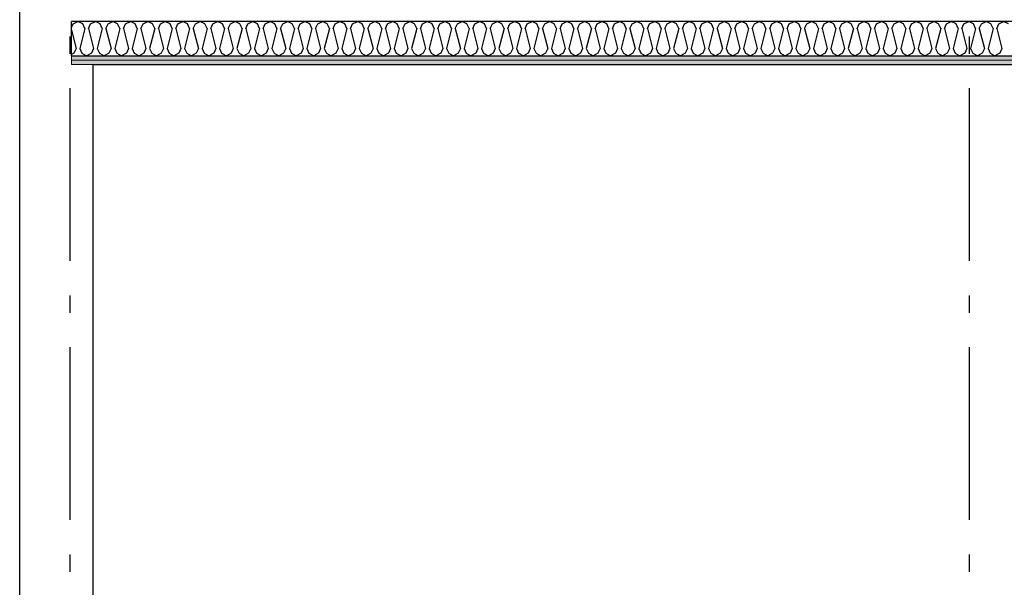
# Model space of a CAD drawing. Header units: millimetres. Extents: x -117798 to 93698, y -182207 to 252400.
# Tile 16 of 222: x -77818 to -74967, y -29961 to -28317. Entities that reach past the tile are written whole.
import ezdxf
from ezdxf.enums import TextEntityAlignment as Align

# ---------------------------------------------------------------- set-up
doc = ezdxf.new("R2010")
doc.units = ezdxf.units.MM
doc.header["$LTSCALE"] = 0.5
doc.header["$MEASUREMENT"] = 0
doc.linetypes.add('Akselinje', pattern=[1500, 1000, -200, 100, -200])
doc.linetypes.add('PLINE', pattern=[0])
doc.layers.add('236- Innvendig kledning og overflate(Nye konstruksjoner)', color=7, linetype='Continuous', lineweight=0)
for name, color, linetype in [('242- Ikke-bærende innervegger (Skravur)(Nye konstruksjoner)', 7, 'Continuous'), ('242- Ikke-bærende innervegger(Nye konstruksjoner)', 7, 'Continuous'), ('256- Faste himlinger og overflatebehandling(Nye konstruksjoner)', 7, 'Continuous'), ('261- Primærkonstruksjon (tak)', 7, 'Continuous'), ('82-- Modullinjer', 7, 'Continuous')]:
    doc.layers.add(name, color=color, linetype=linetype)
doc.styles.add('GENERATED_STYLE_4', font='arial.ttf')
pattern_1 = [(0, (0, 0), (0, 86.60254), [0, -50]), (0, (25, 43.3), (0, 86.60254), [0, -50])]

# ---------------------------------------------------------------- blocks, each defined once
blk = doc.blocks.new('*X575')
at = {"layer": '242- Ikke-bærende innervegger (Skravur)(Nye konstruksjoner)', "linetype": 'PLINE'}
for p, q in [((-77668.2, -28339.1), (-77663.3, -28328.5)), ((-77663.3, -28328.5), (-77649.5, -28321.9)), ((-77635.7, -28328.5), (-77649.5, -28321.9)), ((-77629.5, -28342), (-77644.2, -28400.7)), ((-77629.5, -28342), (-77635.7, -28328.5)), ((-77618.9, -28342), (-77612.7, -28328.5)), ((-77618.9, -28342), (-77604.2, -28400.7)), ((-77612.7, -28328.5), (-77598.9, -28321.9)), ((-77585.1, -28328.5), (-77598.9, -28321.9)), ((-77578.9, -28342), (-77593.6, -28400.7)), ((-77578.9, -28342), (-77585.1, -28328.5)), ((-77568.3, -28342), (-77562.1, -28328.5)), ((-77568.3, -28342), (-77553.6, -28400.7)), ((-77562.1, -28328.5), (-77548.3, -28321.9)), ((-77534.5, -28328.5), (-77548.3, -28321.9)), ((-77528.3, -28342), (-77543, -28400.7)), ((-77528.3, -28342), (-77534.5, -28328.5)), ((-77517.7, -28342), (-77511.5, -28328.5)), ((-77517.7, -28342), (-77503, -28400.7)), ((-77511.5, -28328.5), (-77497.7, -28321.9)), ((-77483.9, -28328.5), (-77497.7, -28321.9)), ((-77477.7, -28342), (-77492.4, -28400.7)), ((-77477.7, -28342), (-77483.9, -28328.5)), ((-77467.1, -28342), (-77461, -28328.5)), ((-77467.1, -28342), (-77452.5, -28400.7)), ((-77461, -28328.5), (-77447.1, -28321.9)), ((-77433.3, -28328.5), (-77447.1, -28321.9)), ((-77427.2, -28342), (-77441.8, -28400.7)), ((-77427.2, -28342), (-77433.3, -28328.5)), ((-77416.5, -28342), (-77410.4, -28328.5)), ((-77416.5, -28342), (-77401.9, -28400.7)), ((-77410.4, -28328.5), (-77396.6, -28321.9)), ((-77382.7, -28328.5), (-77396.6, -28321.9)), ((-77376.6, -28342), (-77391.2, -28400.7)), ((-77376.6, -28342), (-77382.7, -28328.5)), ((-77365.9, -28342), (-77359.8, -28328.5)), ((-77365.9, -28342), (-77351.3, -28400.7)), ((-77359.8, -28328.5), (-77346, -28321.9)), ((-77332.2, -28328.5), (-77346, -28321.9)), ((-77326, -28342), (-77340.7, -28400.7)), ((-77326, -28342), (-77332.2, -28328.5)), ((-77315.4, -28342), (-77309.2, -28328.5)), ((-77315.4, -28342), (-77300.7, -28400.7)), ((-77309.2, -28328.5), (-77295.4, -28321.9)), ((-77281.6, -28328.5), (-77295.4, -28321.9)), ((-77275.4, -28342), (-77290.1, -28400.7)), ((-77275.4, -28342), (-77281.6, -28328.5)), ((-77264.8, -28342), (-77258.6, -28328.5)), ((-77264.8, -28342), (-77250.1, -28400.7)), ((-77258.6, -28328.5), (-77244.8, -28321.9)), ((-77231, -28328.5), (-77244.8, -28321.9)), ((-77224.8, -28342), (-77239.5, -28400.7)), ((-77224.8, -28342), (-77231, -28328.5)), ((-77214.2, -28342), (-77208, -28328.5)), ((-77214.2, -28342), (-77199.5, -28400.7)), ((-77208, -28328.5), (-77194.2, -28321.9)), ((-77180.4, -28328.5), (-77194.2, -28321.9)), ((-77174.2, -28342), (-77188.9, -28400.7)), ((-77174.2, -28342), (-77180.4, -28328.5)), ((-77163.6, -28342), (-77157.4, -28328.5)), ((-77163.6, -28342), (-77148.9, -28400.7)), ((-77157.4, -28328.5), (-77143.6, -28321.9)), ((-77129.8, -28328.5), (-77143.6, -28321.9)), ((-77123.6, -28342), (-77138.3, -28400.7)), ((-77123.6, -28342), (-77129.8, -28328.5)), ((-77113, -28342), (-77106.9, -28328.5)), ((-77113, -28342), (-77098.4, -28400.7)), ((-77106.9, -28328.5), (-77093, -28321.9)), ((-77079.2, -28328.5), (-77093, -28321.9)), ((-77073.1, -28342), (-77087.7, -28400.7)), ((-77073.1, -28342), (-77079.2, -28328.5)), ((-77062.4, -28342), (-77056.3, -28328.5)), ((-77062.4, -28342), (-77047.8, -28400.7)), ((-77056.3, -28328.5), (-77042.5, -28321.9)), ((-77028.6, -28328.5), (-77042.5, -28321.9)), ((-77022.5, -28342), (-77037.1, -28400.7)), ((-77022.5, -28342), (-77028.6, -28328.5)), ((-77011.8, -28342), (-77005.7, -28328.5)), ((-77011.8, -28342), (-76997.2, -28400.7)), ((-77005.7, -28328.5), (-76991.9, -28321.9)), ((-76978.1, -28328.5), (-76991.9, -28321.9)), ((-76971.9, -28342), (-76986.6, -28400.7)), ((-76971.9, -28342), (-76978.1, -28328.5)), ((-76961.3, -28342), (-76955.1, -28328.5)), ((-76961.3, -28342), (-76946.6, -28400.7)), ((-76955.1, -28328.5), (-76941.3, -28321.9)), ((-76927.5, -28328.5), (-76941.3, -28321.9)), ((-76921.3, -28342), (-76936, -28400.7)), ((-76921.3, -28342), (-76927.5, -28328.5)), ((-76910.7, -28342), (-76904.5, -28328.5)), ((-76910.7, -28342), (-76896, -28400.7)), ((-76904.5, -28328.5), (-76890.7, -28321.9)), ((-76876.9, -28328.5), (-76890.7, -28321.9)), ((-76870.7, -28342), (-76885.4, -28400.7)), ((-76870.7, -28342), (-76876.9, -28328.5)), ((-76860.1, -28342), (-76853.9, -28328.5)), ((-76860.1, -28342), (-76845.4, -28400.7)), ((-76853.9, -28328.5), (-76840.1, -28321.9)), ((-76826.3, -28328.5), (-76840.1, -28321.9)), ((-76820.1, -28342), (-76834.8, -28400.7)), ((-76820.1, -28342), (-76826.3, -28328.5)), ((-76809.5, -28342), (-76803.3, -28328.5)), ((-76809.5, -28342), (-76794.8, -28400.7)), ((-76803.3, -28328.5), (-76789.5, -28321.9)), ((-76775.7, -28328.5), (-76789.5, -28321.9)), ((-76769.5, -28342), (-76784.2, -28400.7)), ((-76769.5, -28342), (-76775.7, -28328.5)), ((-76758.9, -28342), (-76752.8, -28328.5)), ((-76758.9, -28342), (-76744.3, -28400.7)), ((-76752.8, -28328.5), (-76738.9, -28321.9)), ((-76725.1, -28328.5), (-76738.9, -28321.9)), ((-76719, -28342), (-76733.6, -28400.7)), ((-76719, -28342), (-76725.1, -28328.5)), ((-76708.3, -28342), (-76702.2, -28328.5)), ((-76708.3, -28342), (-76693.7, -28400.7)), ((-76702.2, -28328.5), (-76688.4, -28321.9)), ((-76674.5, -28328.5), (-76688.4, -28321.9)), ((-76668.4, -28342), (-76683, -28400.7)), ((-76668.4, -28342), (-76674.5, -28328.5)), ((-76657.7, -28342), (-76651.6, -28328.5)), ((-76657.7, -28342), (-76643.1, -28400.7)), ((-76651.6, -28328.5), (-76637.8, -28321.9)), ((-76624, -28328.5), (-76637.8, -28321.9)), ((-76617.8, -28342), (-76632.5, -28400.7)), ((-76617.8, -28342), (-76624, -28328.5)), ((-76607.2, -28342), (-76601, -28328.5)), ((-76607.2, -28342), (-76592.5, -28400.7)), ((-76601, -28328.5), (-76587.2, -28321.9)), ((-76573.4, -28328.5), (-76587.2, -28321.9)), ((-76567.2, -28342), (-76581.9, -28400.7)), ((-76567.2, -28342), (-76573.4, -28328.5)), ((-76556.6, -28342), (-76550.4, -28328.5)), ((-76556.6, -28342), (-76541.9, -28400.7)), ((-76550.4, -28328.5), (-76536.6, -28321.9)), ((-76522.8, -28328.5), (-76536.6, -28321.9)), ((-76516.6, -28342), (-76531.3, -28400.7)), ((-76516.6, -28342), (-76522.8, -28328.5)), ((-76506, -28342), (-76499.8, -28328.5)), ((-76506, -28342), (-76491.3, -28400.7)), ((-76499.8, -28328.5), (-76486, -28321.9)), ((-76472.2, -28328.5), (-76486, -28321.9)), ((-76466, -28342), (-76480.7, -28400.7)), ((-76466, -28342), (-76472.2, -28328.5)), ((-76455.4, -28342), (-76449.2, -28328.5)), ((-76455.4, -28342), (-76440.7, -28400.7)), ((-76449.2, -28328.5), (-76435.4, -28321.9)), ((-76421.6, -28328.5), (-76435.4, -28321.9)), ((-76415.4, -28342), (-76430.1, -28400.7)), ((-76415.4, -28342), (-76421.6, -28328.5)), ((-76404.8, -28342), (-76398.7, -28328.5)), ((-76404.8, -28342), (-76390.2, -28400.7)), ((-76398.7, -28328.5), (-76384.8, -28321.9)), ((-76371, -28328.5), (-76384.8, -28321.9)), ((-76364.9, -28342), (-76379.5, -28400.7)), ((-76364.9, -28342), (-76371, -28328.5)), ((-76354.2, -28342), (-76348.1, -28328.5)), ((-76354.2, -28342), (-76339.6, -28400.7)), ((-76348.1, -28328.5), (-76334.3, -28321.9)), ((-76320.4, -28328.5), (-76334.3, -28321.9)), ((-76314.3, -28342), (-76328.9, -28400.7)), ((-76314.3, -28342), (-76320.4, -28328.5)), ((-76303.6, -28342), (-76297.5, -28328.5)), ((-76303.6, -28342), (-76289, -28400.7)), ((-76297.5, -28328.5), (-76283.7, -28321.9)), ((-76269.8, -28328.5), (-76283.7, -28321.9)), ((-76263.7, -28342), (-76278.4, -28400.7)), ((-76263.7, -28342), (-76269.8, -28328.5)), ((-76253.1, -28342), (-76246.9, -28328.5)), ((-76253.1, -28342), (-76238.4, -28400.7)), ((-76246.9, -28328.5), (-76233.1, -28321.9)), ((-76219.3, -28328.5), (-76233.1, -28321.9)), ((-76213.1, -28342), (-76227.8, -28400.7)), ((-76213.1, -28342), (-76219.3, -28328.5)), ((-76202.5, -28342), (-76196.3, -28328.5)), ((-76202.5, -28342), (-76187.8, -28400.7)), ((-76196.3, -28328.5), (-76182.5, -28321.9)), ((-76168.7, -28328.5), (-76182.5, -28321.9)), ((-76162.5, -28342), (-76177.2, -28400.7)), ((-76162.5, -28342), (-76168.7, -28328.5)), ((-76151.9, -28342), (-76145.7, -28328.5)), ((-76151.9, -28342), (-76137.2, -28400.7)), ((-76145.7, -28328.5), (-76131.9, -28321.9)), ((-76118.1, -28328.5), (-76131.9, -28321.9)), ((-76111.9, -28342), (-76126.6, -28400.7)), ((-76111.9, -28342), (-76118.1, -28328.5)), ((-76101.3, -28342), (-76095.1, -28328.5)), ((-76101.3, -28342), (-76086.6, -28400.7)), ((-76095.1, -28328.5), (-76081.3, -28321.9)), ((-76067.5, -28328.5), (-76081.3, -28321.9)), ((-76061.3, -28342), (-76076, -28400.7)), ((-76061.3, -28342), (-76067.5, -28328.5)), ((-76050.7, -28342), (-76044.5, -28328.5)), ((-76050.7, -28342), (-76036, -28400.7)), ((-76044.5, -28328.5), (-76030.7, -28321.9)), ((-76016.9, -28328.5), (-76030.7, -28321.9)), ((-76010.8, -28342), (-76025.4, -28400.7)), ((-76010.8, -28342), (-76016.9, -28328.5)), ((-76000.1, -28342), (-75994, -28328.5)), ((-76000.1, -28342), (-75985.5, -28400.7)), ((-75994, -28328.5), (-75980.1, -28321.9)), ((-75966.3, -28328.5), (-75980.1, -28321.9)), ((-75960.2, -28342), (-75974.8, -28400.7)), ((-75960.2, -28342), (-75966.3, -28328.5)), ((-75949.5, -28342), (-75943.4, -28328.5)), ((-75949.5, -28342), (-75934.9, -28400.7)), ((-75943.4, -28328.5), (-75929.6, -28321.9)), ((-75915.7, -28328.5), (-75929.6, -28321.9)), ((-75909.6, -28342), (-75924.2, -28400.7)), ((-75909.6, -28342), (-75915.7, -28328.5)), ((-75899, -28342), (-75892.8, -28328.5)), ((-75899, -28342), (-75884.3, -28400.7)), ((-75892.8, -28328.5), (-75879, -28321.9)), ((-75865.2, -28328.5), (-75879, -28321.9)), ((-75859, -28342), (-75873.7, -28400.7)), ((-75859, -28342), (-75865.2, -28328.5)), ((-75848.4, -28342), (-75842.2, -28328.5)), ((-75848.4, -28342), (-75833.7, -28400.7)), ((-75842.2, -28328.5), (-75828.4, -28321.9)), ((-75814.6, -28328.5), (-75828.4, -28321.9)), ((-75808.4, -28342), (-75823.1, -28400.7)), ((-75808.4, -28342), (-75814.6, -28328.5)), ((-75797.8, -28342), (-75791.6, -28328.5)), ((-75797.8, -28342), (-75783.1, -28400.7)), ((-75791.6, -28328.5), (-75777.8, -28321.9)), ((-75764, -28328.5), (-75777.8, -28321.9)), ((-75757.8, -28342), (-75772.5, -28400.7)), ((-75757.8, -28342), (-75764, -28328.5)), ((-75747.2, -28342), (-75741, -28328.5)), ((-75747.2, -28342), (-75732.5, -28400.7)), ((-75741, -28328.5), (-75727.2, -28321.9)), ((-75713.4, -28328.5), (-75727.2, -28321.9)), ((-75707.2, -28342), (-75721.9, -28400.7)), ((-75707.2, -28342), (-75713.4, -28328.5)), ((-75696.6, -28342), (-75690.4, -28328.5)), ((-75696.6, -28342), (-75681.9, -28400.7)), ((-75690.4, -28328.5), (-75676.6, -28321.9)), ((-75662.8, -28328.5), (-75676.6, -28321.9)), ((-75656.7, -28342), (-75671.3, -28400.7)), ((-75656.7, -28342), (-75662.8, -28328.5)), ((-75646, -28342), (-75639.9, -28328.5)), ((-75646, -28342), (-75631.4, -28400.7)), ((-75639.9, -28328.5), (-75626, -28321.9)), ((-75612.2, -28328.5), (-75626, -28321.9)), ((-75606.1, -28342), (-75620.7, -28400.7)), ((-75606.1, -28342), (-75612.2, -28328.5)), ((-75595.4, -28342), (-75589.3, -28328.5)), ((-75595.4, -28342), (-75580.8, -28400.7)), ((-75589.3, -28328.5), (-75575.5, -28321.9)), ((-75561.6, -28328.5), (-75575.5, -28321.9)), ((-75555.5, -28342), (-75570.1, -28400.7)), ((-75555.5, -28342), (-75561.6, -28328.5)), ((-75544.9, -28342), (-75538.7, -28328.5)), ((-75544.9, -28342), (-75530.2, -28400.7)), ((-75538.7, -28328.5), (-75524.9, -28321.9)), ((-75511.1, -28328.5), (-75524.9, -28321.9)), ((-75504.9, -28342), (-75519.6, -28400.7)), ((-75504.9, -28342), (-75511.1, -28328.5)), ((-75494.3, -28342), (-75488.1, -28328.5)), ((-75494.3, -28342), (-75479.6, -28400.7)), ((-75488.1, -28328.5), (-75474.3, -28321.9)), ((-75460.5, -28328.5), (-75474.3, -28321.9)), ((-75454.3, -28342), (-75469, -28400.7)), ((-75454.3, -28342), (-75460.5, -28328.5)), ((-75443.7, -28342), (-75437.5, -28328.5)), ((-75443.7, -28342), (-75429, -28400.7)), ((-75437.5, -28328.5), (-75423.7, -28321.9)), ((-75409.9, -28328.5), (-75423.7, -28321.9)), ((-75403.7, -28342), (-75418.4, -28400.7)), ((-75403.7, -28342), (-75409.9, -28328.5)), ((-75393.1, -28342), (-75386.9, -28328.5)), ((-75393.1, -28342), (-75378.4, -28400.7)), ((-75386.9, -28328.5), (-75373.1, -28321.9)), ((-75359.3, -28328.5), (-75373.1, -28321.9)), ((-75353.1, -28342), (-75367.8, -28400.7)), ((-75353.1, -28342), (-75359.3, -28328.5)), ((-75342.5, -28342), (-75336.3, -28328.5)), ((-75342.5, -28342), (-75327.8, -28400.7)), ((-75336.3, -28328.5), (-75322.5, -28321.9)), ((-75308.7, -28328.5), (-75322.5, -28321.9)), ((-75302.6, -28342), (-75317.2, -28400.7)), ((-75302.6, -28342), (-75308.7, -28328.5)), ((-75291.9, -28342), (-75285.8, -28328.5)), ((-75291.9, -28342), (-75277.3, -28400.7)), ((-75285.8, -28328.5), (-75271.9, -28321.9)), ((-75258.1, -28328.5), (-75271.9, -28321.9)), ((-75252, -28342), (-75266.6, -28400.7)), ((-75252, -28342), (-75258.1, -28328.5)), ((-75241.3, -28342), (-75235.2, -28328.5)), ((-75241.3, -28342), (-75226.7, -28400.7)), ((-75235.2, -28328.5), (-75221.4, -28321.9)), ((-75207.5, -28328.5), (-75221.4, -28321.9)), ((-75201.4, -28342), (-75216, -28400.7)), ((-75201.4, -28342), (-75207.5, -28328.5)), ((-75190.8, -28342), (-75184.6, -28328.5)), ((-75190.8, -28342), (-75176.1, -28400.7)), ((-75184.6, -28328.5), (-75170.8, -28321.9)), ((-75157, -28328.5), (-75170.8, -28321.9)), ((-75150.8, -28342), (-75165.5, -28400.7)), ((-75150.8, -28342), (-75157, -28328.5)), ((-75140.2, -28342), (-75134, -28328.5)), ((-75140.2, -28342), (-75125.5, -28400.7)), ((-75134, -28328.5), (-75120.2, -28321.9)), ((-75106.4, -28328.5), (-75120.2, -28321.9)), ((-75100.2, -28342), (-75114.9, -28400.7)), ((-75100.2, -28342), (-75106.4, -28328.5)), ((-75089.6, -28342), (-75083.4, -28328.5)), ((-75089.6, -28342), (-75074.9, -28400.7)), ((-75083.4, -28328.5), (-75069.6, -28321.9)), ((-75055.8, -28328.5), (-75069.6, -28321.9)), ((-75049.6, -28342), (-75064.3, -28400.7)), ((-75049.6, -28342), (-75055.8, -28328.5)), ((-75039, -28342), (-75032.8, -28328.5)), ((-75039, -28342), (-75024.3, -28400.7)), ((-75032.8, -28328.5), (-75019, -28321.9)), ((-75005.2, -28328.5), (-75019, -28321.9)), ((-74999, -28342), (-75013.7, -28400.7)), ((-74999, -28342), (-75005.2, -28328.5)), ((-74988.4, -28342), (-74982.2, -28328.5)), ((-74988.4, -28342), (-74973.7, -28400.7)), ((-74982.2, -28328.5), (-74968.4, -28321.9)), ((-74954.6, -28328.5), (-74968.4, -28321.9)), ((-77668.2, -28347.2), (-77654.8, -28400.7)), ((-77654.8, -28400.7), (-77661, -28414.2)), ((-77644.2, -28400.7), (-77638, -28414.2)), ((-77604.2, -28400.7), (-77610.4, -28414.2)), ((-77593.6, -28400.7), (-77587.4, -28414.2)), ((-77553.6, -28400.7), (-77559.8, -28414.2)), ((-77543, -28400.7), (-77536.8, -28414.2)), ((-77503, -28400.7), (-77509.2, -28414.2)), ((-77492.4, -28400.7), (-77486.2, -28414.2)), ((-77452.5, -28400.7), (-77458.6, -28414.2)), ((-77441.8, -28400.7), (-77435.7, -28414.2)), ((-77401.9, -28400.7), (-77408, -28414.2)), ((-77391.2, -28400.7), (-77385.1, -28414.2)), ((-77351.3, -28400.7), (-77357.4, -28414.2)), ((-77340.7, -28400.7), (-77334.5, -28414.2)), ((-77300.7, -28400.7), (-77306.9, -28414.2)), ((-77290.1, -28400.7), (-77283.9, -28414.2)), ((-77250.1, -28400.7), (-77256.3, -28414.2)), ((-77239.5, -28400.7), (-77233.3, -28414.2)), ((-77199.5, -28400.7), (-77205.7, -28414.2)), ((-77188.9, -28400.7), (-77182.7, -28414.2)), ((-77148.9, -28400.7), (-77155.1, -28414.2)), ((-77138.3, -28400.7), (-77132.1, -28414.2)), ((-77098.4, -28400.7), (-77104.5, -28414.2)), ((-77087.7, -28400.7), (-77081.6, -28414.2)), ((-77047.8, -28400.7), (-77053.9, -28414.2)), ((-77037.1, -28400.7), (-77031, -28414.2)), ((-76997.2, -28400.7), (-77003.3, -28414.2)), ((-76986.6, -28400.7), (-76980.4, -28414.2)), ((-76946.6, -28400.7), (-76952.8, -28414.2)), ((-76936, -28400.7), (-76929.8, -28414.2)), ((-76896, -28400.7), (-76902.2, -28414.2)), ((-76885.4, -28400.7), (-76879.2, -28414.2)), ((-76845.4, -28400.7), (-76851.6, -28414.2)), ((-76834.8, -28400.7), (-76828.6, -28414.2)), ((-76794.8, -28400.7), (-76801, -28414.2)), ((-76784.2, -28400.7), (-76778, -28414.2)), ((-76744.3, -28400.7), (-76750.4, -28414.2)), ((-76733.6, -28400.7), (-76727.5, -28414.2)), ((-76693.7, -28400.7), (-76699.8, -28414.2)), ((-76683, -28400.7), (-76676.9, -28414.2)), ((-76643.1, -28400.7), (-76649.2, -28414.2)), ((-76632.5, -28400.7), (-76626.3, -28414.2)), ((-76592.5, -28400.7), (-76598.7, -28414.2)), ((-76581.9, -28400.7), (-76575.7, -28414.2)), ((-76541.9, -28400.7), (-76548.1, -28414.2)), ((-76531.3, -28400.7), (-76525.1, -28414.2)), ((-76491.3, -28400.7), (-76497.5, -28414.2)), ((-76480.7, -28400.7), (-76474.5, -28414.2)), ((-76440.7, -28400.7), (-76446.9, -28414.2)), ((-76430.1, -28400.7), (-76423.9, -28414.2)), ((-76390.2, -28400.7), (-76396.3, -28414.2)), ((-76379.5, -28400.7), (-76373.4, -28414.2)), ((-76339.6, -28400.7), (-76345.7, -28414.2)), ((-76328.9, -28400.7), (-76322.8, -28414.2)), ((-76289, -28400.7), (-76295.1, -28414.2)), ((-76278.4, -28400.7), (-76272.2, -28414.2)), ((-76238.4, -28400.7), (-76244.6, -28414.2)), ((-76227.8, -28400.7), (-76221.6, -28414.2)), ((-76187.8, -28400.7), (-76194, -28414.2)), ((-76177.2, -28400.7), (-76171, -28414.2)), ((-76137.2, -28400.7), (-76143.4, -28414.2)), ((-76126.6, -28400.7), (-76120.4, -28414.2)), ((-76086.6, -28400.7), (-76092.8, -28414.2)), ((-76076, -28400.7), (-76069.8, -28414.2)), ((-76036, -28400.7), (-76042.2, -28414.2)), ((-76025.4, -28400.7), (-76019.3, -28414.2)), ((-75985.5, -28400.7), (-75991.6, -28414.2)), ((-75974.8, -28400.7), (-75968.7, -28414.2)), ((-75934.9, -28400.7), (-75941, -28414.2)), ((-75924.2, -28400.7), (-75918.1, -28414.2)), ((-75884.3, -28400.7), (-75890.5, -28414.2)), ((-75873.7, -28400.7), (-75867.5, -28414.2)), ((-75833.7, -28400.7), (-75839.9, -28414.2)), ((-75823.1, -28400.7), (-75816.9, -28414.2)), ((-75783.1, -28400.7), (-75789.3, -28414.2)), ((-75772.5, -28400.7), (-75766.3, -28414.2)), ((-75732.5, -28400.7), (-75738.7, -28414.2)), ((-75721.9, -28400.7), (-75715.7, -28414.2)), ((-75681.9, -28400.7), (-75688.1, -28414.2)), ((-75671.3, -28400.7), (-75665.2, -28414.2)), ((-75631.4, -28400.7), (-75637.5, -28414.2)), ((-75620.7, -28400.7), (-75614.6, -28414.2)), ((-75580.8, -28400.7), (-75586.9, -28414.2)), ((-75570.1, -28400.7), (-75564, -28414.2)), ((-75530.2, -28400.7), (-75536.4, -28414.2)), ((-75519.6, -28400.7), (-75513.4, -28414.2)), ((-75479.6, -28400.7), (-75485.8, -28414.2)), ((-75469, -28400.7), (-75462.8, -28414.2)), ((-75429, -28400.7), (-75435.2, -28414.2)), ((-75418.4, -28400.7), (-75412.2, -28414.2)), ((-75378.4, -28400.7), (-75384.6, -28414.2)), ((-75367.8, -28400.7), (-75361.6, -28414.2)), ((-75327.8, -28400.7), (-75334, -28414.2)), ((-75317.2, -28400.7), (-75311.1, -28414.2)), ((-75277.3, -28400.7), (-75283.4, -28414.2)), ((-75266.6, -28400.7), (-75260.5, -28414.2)), ((-75226.7, -28400.7), (-75232.8, -28414.2)), ((-75216, -28400.7), (-75209.9, -28414.2)), ((-75176.1, -28400.7), (-75182.3, -28414.2)), ((-75165.5, -28400.7), (-75159.3, -28414.2)), ((-75125.5, -28400.7), (-75131.7, -28414.2)), ((-75114.9, -28400.7), (-75108.7, -28414.2)), ((-75074.9, -28400.7), (-75081.1, -28414.2)), ((-75064.3, -28400.7), (-75058.1, -28414.2)), ((-75024.3, -28400.7), (-75030.5, -28414.2)), ((-75013.7, -28400.7), (-75007.5, -28414.2)), ((-74973.7, -28400.7), (-74979.9, -28414.2)), ((-77661, -28414.2), (-77668.2, -28418.2)), ((-77638, -28414.2), (-77624.2, -28421.9)), ((-77610.4, -28414.2), (-77624.2, -28421.9)), ((-77587.4, -28414.2), (-77573.6, -28421.9)), ((-77559.8, -28414.2), (-77573.6, -28421.9)), ((-77536.8, -28414.2), (-77523, -28421.9)), ((-77509.2, -28414.2), (-77523, -28421.9)), ((-77486.2, -28414.2), (-77472.4, -28421.9)), ((-77458.6, -28414.2), (-77472.4, -28421.9)), ((-77435.7, -28414.2), (-77421.8, -28421.9)), ((-77408, -28414.2), (-77421.8, -28421.9)), ((-77385.1, -28414.2), (-77371.3, -28421.9)), ((-77357.4, -28414.2), (-77371.3, -28421.9)), ((-77334.5, -28414.2), (-77320.7, -28421.9)), ((-77306.9, -28414.2), (-77320.7, -28421.9)), ((-77283.9, -28414.2), (-77270.1, -28421.9)), ((-77256.3, -28414.2), (-77270.1, -28421.9)), ((-77233.3, -28414.2), (-77219.5, -28421.9)), ((-77205.7, -28414.2), (-77219.5, -28421.9)), ((-77182.7, -28414.2), (-77168.9, -28421.9)), ((-77155.1, -28414.2), (-77168.9, -28421.9)), ((-77132.1, -28414.2), (-77118.3, -28421.9)), ((-77104.5, -28414.2), (-77118.3, -28421.9)), ((-77081.6, -28414.2), (-77067.7, -28421.9)), ((-77053.9, -28414.2), (-77067.7, -28421.9)), ((-77031, -28414.2), (-77017.2, -28421.9)), ((-77003.3, -28414.2), (-77017.2, -28421.9)), ((-76980.4, -28414.2), (-76966.6, -28421.9)), ((-76952.8, -28414.2), (-76966.6, -28421.9)), ((-76929.8, -28414.2), (-76916, -28421.9)), ((-76902.2, -28414.2), (-76916, -28421.9)), ((-76879.2, -28414.2), (-76865.4, -28421.9)), ((-76851.6, -28414.2), (-76865.4, -28421.9)), ((-76828.6, -28414.2), (-76814.8, -28421.9)), ((-76801, -28414.2), (-76814.8, -28421.9)), ((-76778, -28414.2), (-76764.2, -28421.9)), ((-76750.4, -28414.2), (-76764.2, -28421.9)), ((-76727.5, -28414.2), (-76713.6, -28421.9)), ((-76699.8, -28414.2), (-76713.6, -28421.9)), ((-76676.9, -28414.2), (-76663.1, -28421.9)), ((-76649.2, -28414.2), (-76663.1, -28421.9)), ((-76626.3, -28414.2), (-76612.5, -28421.9)), ((-76598.7, -28414.2), (-76612.5, -28421.9)), ((-76575.7, -28414.2), (-76561.9, -28421.9)), ((-76548.1, -28414.2), (-76561.9, -28421.9)), ((-76525.1, -28414.2), (-76511.3, -28421.9)), ((-76497.5, -28414.2), (-76511.3, -28421.9)), ((-76474.5, -28414.2), (-76460.7, -28421.9)), ((-76446.9, -28414.2), (-76460.7, -28421.9)), ((-76423.9, -28414.2), (-76410.1, -28421.9)), ((-76396.3, -28414.2), (-76410.1, -28421.9)), ((-76373.4, -28414.2), (-76359.5, -28421.9)), ((-76345.7, -28414.2), (-76359.5, -28421.9)), ((-76322.8, -28414.2), (-76309, -28421.9)), ((-76295.1, -28414.2), (-76309, -28421.9)), ((-76272.2, -28414.2), (-76258.4, -28421.9)), ((-76244.6, -28414.2), (-76258.4, -28421.9)), ((-76221.6, -28414.2), (-76207.8, -28421.9)), ((-76194, -28414.2), (-76207.8, -28421.9)), ((-76171, -28414.2), (-76157.2, -28421.9)), ((-76143.4, -28414.2), (-76157.2, -28421.9)), ((-76120.4, -28414.2), (-76106.6, -28421.9)), ((-76092.8, -28414.2), (-76106.6, -28421.9)), ((-76069.8, -28414.2), (-76056, -28421.9)), ((-76042.2, -28414.2), (-76056, -28421.9)), ((-76019.3, -28414.2), (-76005.4, -28421.9)), ((-75991.6, -28414.2), (-76005.4, -28421.9)), ((-75968.7, -28414.2), (-75954.9, -28421.9)), ((-75941, -28414.2), (-75954.9, -28421.9)), ((-75918.1, -28414.2), (-75904.3, -28421.9)), ((-75890.5, -28414.2), (-75904.3, -28421.9)), ((-75867.5, -28414.2), (-75853.7, -28421.9)), ((-75839.9, -28414.2), (-75853.7, -28421.9)), ((-75816.9, -28414.2), (-75803.1, -28421.9)), ((-75789.3, -28414.2), (-75803.1, -28421.9)), ((-75766.3, -28414.2), (-75752.5, -28421.9)), ((-75738.7, -28414.2), (-75752.5, -28421.9)), ((-75715.7, -28414.2), (-75701.9, -28421.9)), ((-75688.1, -28414.2), (-75701.9, -28421.9)), ((-75665.2, -28414.2), (-75651.3, -28421.9)), ((-75637.5, -28414.2), (-75651.3, -28421.9)), ((-75614.6, -28414.2), (-75600.8, -28421.9)), ((-75586.9, -28414.2), (-75600.8, -28421.9)), ((-75564, -28414.2), (-75550.2, -28421.9)), ((-75536.4, -28414.2), (-75550.2, -28421.9)), ((-75513.4, -28414.2), (-75499.6, -28421.9)), ((-75485.8, -28414.2), (-75499.6, -28421.9)), ((-75462.8, -28414.2), (-75449, -28421.9)), ((-75435.2, -28414.2), (-75449, -28421.9)), ((-75412.2, -28414.2), (-75398.4, -28421.9)), ((-75384.6, -28414.2), (-75398.4, -28421.9)), ((-75361.6, -28414.2), (-75347.8, -28421.9)), ((-75334, -28414.2), (-75347.8, -28421.9)), ((-75311.1, -28414.2), (-75297.2, -28421.9)), ((-75283.4, -28414.2), (-75297.2, -28421.9)), ((-75260.5, -28414.2), (-75246.7, -28421.9)), ((-75232.8, -28414.2), (-75246.7, -28421.9)), ((-75209.9, -28414.2), (-75196.1, -28421.9)), ((-75182.3, -28414.2), (-75196.1, -28421.9)), ((-75159.3, -28414.2), (-75145.5, -28421.9)), ((-75131.7, -28414.2), (-75145.5, -28421.9)), ((-75108.7, -28414.2), (-75094.9, -28421.9)), ((-75081.1, -28414.2), (-75094.9, -28421.9)), ((-75058.1, -28414.2), (-75044.3, -28421.9)), ((-75030.5, -28414.2), (-75044.3, -28421.9)), ((-75007.5, -28414.2), (-74993.7, -28421.9)), ((-74979.9, -28414.2), (-74993.7, -28421.9))]:
    blk.add_line(p, q, dxfattribs=at)
blk = doc.blocks.new('Standard grid marker[91]', base_point=(-77673.2, 26434.4))
at = {"layer": '82-- Modullinjer', "linetype": 'Akselinje'}
blk.add_line((-77673.2, 26234.4), (-77673.2, -50374.4), dxfattribs=at)
at = {"layer": '82-- Modullinjer', "style": 'GENERATED_STYLE_4'}
for tag, p in [('AC_MarkerText_1_0', (-77800.7, 26644.4)), ('AC_MarkerText_1_1', (-77800.7, -50864.4))]:
    blk.add_attdef(tag, text='', height=175, rotation=90, dxfattribs=at).set_placement(p, align=Align.TOP_CENTER)
blk = doc.blocks.new('Standard grid marker[209]', base_point=(-75068.2, 26434.4))
at = {"layer": '82-- Modullinjer', "linetype": 'Akselinje'}
blk.add_line((-75068.2, 26234.4), (-75068.2, -50374.4), dxfattribs=at)
at = {"layer": '82-- Modullinjer', "style": 'GENERATED_STYLE_4'}
for tag, p in [('AC_MarkerText_1_0', (-75195.7, 26644.4)), ('AC_MarkerText_1_1', (-75195.7, -50864.4))]:
    blk.add_attdef(tag, text='', height=175, rotation=90, dxfattribs=at).set_placement(p, align=Align.TOP_CENTER)

msp = doc.modelspace()

# ---------------------------------------------------------------- hatches: boundary and pattern name
at = {"layer": '242- Ikke-bærende innervegger (Skravur)(Nye konstruksjoner)', "linetype": 'Continuous'}
h = msp.add_hatch(dxfattribs=at)
h.set_pattern_fill('Gips', color=256, style=0, pattern_type=2)
h.set_pattern_definition(pattern_1)
h.paths.add_polyline_path([(-77668.2, -28434.4), (-68798.2, -28434.4), (-68798.2, -28421.9), (-77668.2, -28421.9)])
h = msp.add_hatch(dxfattribs=at)
h.set_pattern_fill('Gips', color=256, style=0, pattern_type=2)
h.set_pattern_definition(pattern_1)
h.paths.add_polyline_path([(-77668.2, -28446.9), (-68798.2, -28446.9), (-68798.2, -28434.4), (-77668.2, -28434.4)])

# ---------------------------------------------------------------- linework, layer by layer
at = {"layer": '236- Innvendig kledning og overflate(Nye konstruksjoner)', "linetype": 'PLINE'}
msp.add_line((-77668.2, -28434.4), (-68798.2, -28434.4), dxfattribs=at)
at = {"layer": '236- Innvendig kledning og overflate(Nye konstruksjoner)', "linetype": 'PLINE', "flags": 128}
for points in [[(-77668.2, -28434.4), (-77668.2, -28421.9)], [(-77668.2, -28446.9), (-77668.2, -28434.4)], [(-77668.2, -28446.9), (-68798.2, -28446.9)]]:
    msp.add_lwpolyline(points, dxfattribs=at)
at = {"layer": '242- Ikke-bærende innervegger(Nye konstruksjoner)', "linetype": 'PLINE'}
msp.add_line((-77668.2, -28421.9), (-68798.2, -28421.9), dxfattribs=at)
at = {"layer": '242- Ikke-bærende innervegger(Nye konstruksjoner)', "linetype": 'PLINE', "flags": 128}
for points in [[(-68798.2, -28321.9), (-77668.2, -28321.9)], [(-77668.2, -28421.9), (-77668.2, -28321.9)]]:
    msp.add_lwpolyline(points, dxfattribs=at)
at = {"layer": '256- Faste himlinger og overflatebehandling(Nye konstruksjoner)', "linetype": 'PLINE', "flags": 128}
for points in [[(-77605.7, -28446.9), (-68823.2, -28446.9)], [(-77605.7, -31721.9), (-77605.7, -28446.9)]]:
    msp.add_lwpolyline(points, dxfattribs=at)
at = {"layer": '261- Primærkonstruksjon (tak)', "linetype": 'PLINE', "flags": 128}
msp.add_lwpolyline([(-77818.2, -39111.9), (-77818.2, -28121.9)], dxfattribs=at)

# ---------------------------------------------------------------- block references
at = {"layer": '242- Ikke-bærende innervegger(Nye konstruksjoner)'}
msp.add_blockref('*X575', (0, 0), dxfattribs=at)
at = {"layer": '82-- Modullinjer', "linetype": 'PLINE'}
for name, p in [('Standard grid marker[91]', (-77673.2, 26434.4)), ('Standard grid marker[209]', (-75068.2, 26434.4))]:
    msp.add_blockref(name, p, dxfattribs=at)

doc.saveas('drawing.dxf')
